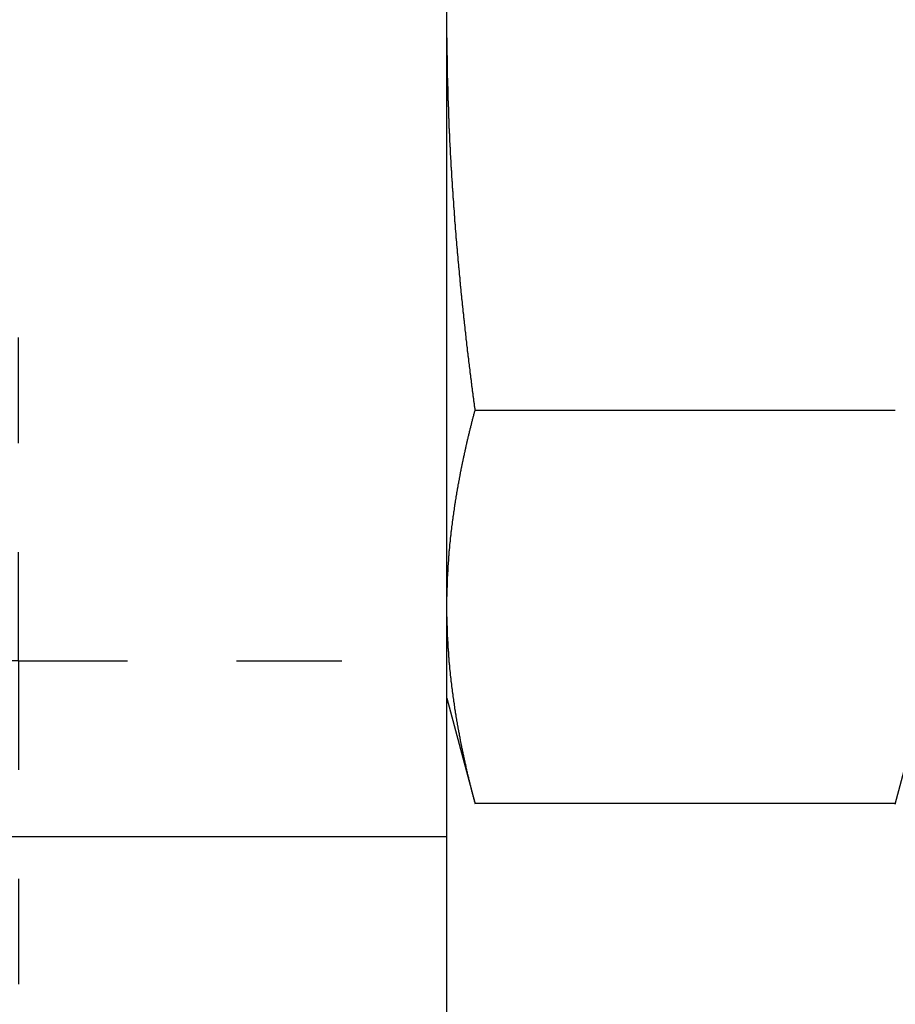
# Model space of a CAD drawing. Extents: x 9.3 to 31.1, y 5.1 to 19.6.
# Tile 76 of 132: x 18.462 to 18.864, y 15.929 to 16.381. Entities that reach past the tile are written whole.
import ezdxf

# ---------------------------------------------------------------- set-up
doc = ezdxf.new("R2010")
doc.units = 0
doc.layers.get('0').update_dxf_attribs({"linetype": 'CONTINUOUS'})

# ---------------------------------------------------------------- blocks, each defined once
blk = doc.blocks.new('SW_CENTERMARKSYMBOL_15')
at = {"color": 0, "linetype": 'CONTINUOUS'}
for p, q in [((0, 0.1), (0, 0.14843)), ((0, 0), (0, 0.05)), ((-0.1, 0), (-0.14843, 0)), ((0, 0), (-0.05, 0)), ((0, 0), (0, -0.05)), ((0, 0), (0.05, 0)), ((0.1, 0), (0.14843, 0)), ((0, -0.1), (0, -0.14843))]:
    blk.add_line(p, q, dxfattribs=at)

msp = doc.modelspace()

# ---------------------------------------------------------------- linework, layer by layer
at = {"color": 7, "linetype": 'CONTINUOUS'}
for p, q in [((18.65824, 16.00557), (18.65824, 16.75798)), ((18.67116, 16.20135), (18.86407, 16.20135)), ((18.65824, 16.06916), (18.67126, 16.02057)), ((18.86396, 16.02052), (18.87699, 16.06916)), ((18.67116, 16.02093), (18.86407, 16.02093)), ((18.31375, 16.00557), (18.65824, 16.00557)), ((18.65824, 15.555), (18.65824, 16.00557))]:
    msp.add_line(p, q, dxfattribs=at)
at = {"color": 7}
for points in [[(18.6582, 16.3734, 0), (18.6582, 16.373, 0), (18.6582, 16.3726, 0), (18.6583, 16.3722, 0), (18.6583, 16.3718, 0), (18.6583, 16.3714, 0), (18.6583, 16.371, 0), (18.6583, 16.3707, 0), (18.6583, 16.3703, 0), (18.6583, 16.3699, 0), (18.6583, 16.3695, 0), (18.6583, 16.3691, 0), (18.6583, 16.3687, 0), (18.6583, 16.3683, 0), (18.6583, 16.368, 0), (18.6583, 16.3676, 0), (18.6583, 16.3672, 0), (18.6583, 16.3668, 0), (18.6583, 16.3664, 0), (18.6583, 16.366, 0), (18.6583, 16.3656, 0), (18.6583, 16.3653, 0), (18.6583, 16.3649, 0), (18.6583, 16.3645, 0), (18.6584, 16.3641, 0), (18.6584, 16.3637, 0), (18.6584, 16.3633, 0), (18.6584, 16.3629, 0), (18.6584, 16.3625, 0), (18.6584, 16.3622, 0), (18.6584, 16.3618, 0), (18.6584, 16.3614, 0), (18.6584, 16.361, 0), (18.6584, 16.3606, 0), (18.6584, 16.3602, 0), (18.6584, 16.3598, 0), (18.6584, 16.3595, 0), (18.6584, 16.3591, 0), (18.6584, 16.3587, 0), (18.6585, 16.3583, 0), (18.6585, 16.3579, 0), (18.6585, 16.3575, 0), (18.6585, 16.3571, 0), (18.6585, 16.3568, 0), (18.6585, 16.3564, 0), (18.6585, 16.356, 0), (18.6585, 16.3556, 0), (18.6585, 16.3552, 0), (18.6585, 16.3548, 0), (18.6585, 16.3544, 0), (18.6585, 16.3541, 0), (18.6586, 16.3537, 0), (18.6586, 16.3533, 0), (18.6586, 16.3529, 0), (18.6586, 16.3525, 0), (18.6586, 16.3521, 0), (18.6586, 16.3517, 0), (18.6586, 16.3514, 0), (18.6586, 16.351, 0), (18.6586, 16.3506, 0), (18.6586, 16.3502, 0), (18.6587, 16.3498, 0), (18.6587, 16.3494, 0), (18.6587, 16.349, 0), (18.6587, 16.3487, 0), (18.6587, 16.3483, 0), (18.6587, 16.3479, 0), (18.6587, 16.3475, 0), (18.6587, 16.3471, 0), (18.6587, 16.3467, 0), (18.6588, 16.3463, 0), (18.6588, 16.346, 0), (18.6588, 16.3456, 0), (18.6588, 16.3452, 0), (18.6588, 16.3448, 0), (18.6588, 16.3444, 0), (18.6588, 16.344, 0), (18.6588, 16.3436, 0), (18.6589, 16.3432, 0), (18.6589, 16.3429, 0), (18.6589, 16.3425, 0), (18.6589, 16.3421, 0), (18.6589, 16.3417, 0), (18.6589, 16.3413, 0), (18.6589, 16.3409, 0), (18.659, 16.3405, 0), (18.659, 16.3402, 0), (18.659, 16.3398, 0), (18.659, 16.3394, 0), (18.659, 16.339, 0), (18.659, 16.3386, 0), (18.659, 16.3382, 0), (18.6591, 16.3378, 0), (18.6591, 16.3375, 0), (18.6591, 16.3371, 0), (18.6591, 16.3367, 0), (18.6591, 16.3363, 0), (18.6591, 16.3359, 0), (18.6591, 16.3355, 0), (18.6592, 16.3351, 0), (18.6592, 16.3348, 0), (18.6592, 16.3344, 0), (18.6592, 16.334, 0), (18.6592, 16.3336, 0), (18.6592, 16.3332, 0), (18.6593, 16.3328, 0), (18.6593, 16.3324, 0), (18.6593, 16.3321, 0), (18.6593, 16.3317, 0), (18.6593, 16.3313, 0), (18.6593, 16.3309, 0), (18.6594, 16.3305, 0), (18.6594, 16.3301, 0), (18.6594, 16.3297, 0), (18.6594, 16.3294, 0), (18.6594, 16.329, 0), (18.6594, 16.3286, 0), (18.6595, 16.3282, 0), (18.6595, 16.3278, 0), (18.6595, 16.3274, 0), (18.6595, 16.327, 0), (18.6595, 16.3267, 0), (18.6596, 16.3263, 0), (18.6596, 16.3259, 0), (18.6596, 16.3255, 0), (18.6596, 16.3251, 0), (18.6596, 16.3247, 0), (18.6596, 16.3243, 0), (18.6597, 16.324, 0), (18.6597, 16.3236, 0), (18.6597, 16.3232, 0), (18.6597, 16.3228, 0), (18.6597, 16.3224, 0), (18.6598, 16.322, 0), (18.6598, 16.3216, 0), (18.6598, 16.3213, 0), (18.6598, 16.3209, 0), (18.6598, 16.3205, 0), (18.6599, 16.3201, 0), (18.6599, 16.3197, 0), (18.6599, 16.3193, 0), (18.6599, 16.3189, 0), (18.6599, 16.3186, 0), (18.66, 16.3182, 0), (18.66, 16.3178, 0), (18.66, 16.3174, 0), (18.66, 16.317, 0), (18.66, 16.3166, 0), (18.6601, 16.3162, 0), (18.6601, 16.3159, 0), (18.6601, 16.3155, 0), (18.6601, 16.3151, 0), (18.6602, 16.3147, 0), (18.6602, 16.3143, 0), (18.6602, 16.3139, 0), (18.6602, 16.3135, 0), (18.6602, 16.3132, 0), (18.6603, 16.3128, 0), (18.6603, 16.3124, 0), (18.6603, 16.312, 0), (18.6603, 16.3116, 0), (18.6604, 16.3112, 0), (18.6604, 16.3108, 0), (18.6604, 16.3105, 0), (18.6604, 16.3101, 0), (18.6605, 16.3097, 0), (18.6605, 16.3093, 0), (18.6605, 16.3089, 0), (18.6605, 16.3085, 0), (18.6605, 16.3082, 0), (18.6606, 16.3078, 0), (18.6606, 16.3074, 0), (18.6606, 16.307, 0), (18.6606, 16.3066, 0), (18.6607, 16.3062, 0), (18.6607, 16.3058, 0), (18.6607, 16.3055, 0), (18.6607, 16.3051, 0), (18.6608, 16.3047, 0), (18.6608, 16.3043, 0), (18.6608, 16.3039, 0), (18.6608, 16.3035, 0), (18.6609, 16.3031, 0), (18.6609, 16.3028, 0), (18.6609, 16.3024, 0), (18.6609, 16.302, 0), (18.661, 16.3016, 0), (18.661, 16.3012, 0), (18.661, 16.3008, 0), (18.661, 16.3004, 0), (18.6611, 16.3001, 0), (18.6611, 16.2997, 0), (18.6611, 16.2993, 0), (18.6611, 16.2989, 0), (18.6612, 16.2985, 0), (18.6612, 16.2981, 0), (18.6612, 16.2977, 0), (18.6613, 16.2974, 0), (18.6613, 16.297, 0), (18.6613, 16.2966, 0), (18.6613, 16.2962, 0), (18.6614, 16.2958, 0), (18.6614, 16.2954, 0), (18.6614, 16.2951, 0), (18.6614, 16.2947, 0), (18.6615, 16.2943, 0), (18.6615, 16.2939, 0), (18.6615, 16.2935, 0), (18.6616, 16.2931, 0), (18.6616, 16.2927, 0), (18.6616, 16.2924, 0), (18.6616, 16.292, 0), (18.6617, 16.2916, 0), (18.6617, 16.2912, 0), (18.6617, 16.2908, 0), (18.6618, 16.2904, 0), (18.6618, 16.29, 0), (18.6618, 16.2897, 0), (18.6618, 16.2893, 0), (18.6619, 16.2889, 0), (18.6619, 16.2885, 0), (18.6619, 16.2881, 0), (18.662, 16.2877, 0), (18.662, 16.2873, 0), (18.662, 16.287, 0), (18.6621, 16.2866, 0), (18.6621, 16.2862, 0), (18.6621, 16.2858, 0), (18.6621, 16.2854, 0), (18.6622, 16.285, 0), (18.6622, 16.2847, 0), (18.6622, 16.2843, 0), (18.6623, 16.2839, 0), (18.6623, 16.2835, 0), (18.6623, 16.2831, 0), (18.6624, 16.2827, 0), (18.6624, 16.2823, 0), (18.6624, 16.282, 0), (18.6625, 16.2816, 0), (18.6625, 16.2812, 0), (18.6625, 16.2808, 0), (18.6625, 16.2804, 0), (18.6626, 16.28, 0), (18.6626, 16.2797, 0), (18.6626, 16.2793, 0), (18.6627, 16.2789, 0), (18.6627, 16.2785, 0), (18.6627, 16.2781, 0), (18.6628, 16.2777, 0), (18.6628, 16.2773, 0), (18.6628, 16.277, 0), (18.6629, 16.2766, 0), (18.6629, 16.2762, 0), (18.6629, 16.2758, 0), (18.663, 16.2754, 0), (18.663, 16.275, 0), (18.663, 16.2746, 0), (18.6631, 16.2743, 0), (18.6631, 16.2739, 0), (18.6631, 16.2735, 0), (18.6632, 16.2731, 0), (18.6632, 16.2727, 0), (18.6632, 16.2723, 0), (18.6633, 16.272, 0), (18.6633, 16.2716, 0), (18.6633, 16.2712, 0), (18.6634, 16.2708, 0), (18.6634, 16.2704, 0), (18.6634, 16.27, 0), (18.6635, 16.2696, 0), (18.6635, 16.2693, 0), (18.6635, 16.2689, 0), (18.6636, 16.2685, 0), (18.6636, 16.2681, 0), (18.6637, 16.2677, 0), (18.6637, 16.2673, 0), (18.6637, 16.267, 0), (18.6638, 16.2666, 0), (18.6638, 16.2662, 0), (18.6638, 16.2658, 0), (18.6639, 16.2654, 0), (18.6639, 16.265, 0), (18.6639, 16.2647, 0), (18.664, 16.2643, 0), (18.664, 16.2639, 0), (18.664, 16.2635, 0), (18.6641, 16.2631, 0), (18.6641, 16.2627, 0), (18.6642, 16.2623, 0), (18.6642, 16.262, 0), (18.6642, 16.2616, 0), (18.6643, 16.2612, 0), (18.6643, 16.2608, 0), (18.6643, 16.2604, 0), (18.6644, 16.26, 0), (18.6644, 16.2597, 0), (18.6644, 16.2593, 0), (18.6645, 16.2589, 0), (18.6645, 16.2585, 0), (18.6646, 16.2581, 0), (18.6646, 16.2577, 0), (18.6646, 16.2573, 0), (18.6647, 16.257, 0), (18.6647, 16.2566, 0), (18.6648, 16.2562, 0), (18.6648, 16.2558, 0), (18.6648, 16.2554, 0), (18.6649, 16.255, 0), (18.6649, 16.2547, 0), (18.6649, 16.2543, 0), (18.665, 16.2539, 0), (18.665, 16.2535, 0), (18.6651, 16.2531, 0), (18.6651, 16.2527, 0), (18.6651, 16.2524, 0), (18.6652, 16.252, 0), (18.6652, 16.2516, 0), (18.6653, 16.2512, 0), (18.6653, 16.2508, 0), (18.6653, 16.2504, 0), (18.6654, 16.25, 0), (18.6654, 16.2497, 0), (18.6655, 16.2493, 0), (18.6655, 16.2489, 0), (18.6655, 16.2485, 0), (18.6656, 16.2481, 0), (18.6656, 16.2477, 0), (18.6657, 16.2474, 0), (18.6657, 16.247, 0), (18.6657, 16.2466, 0), (18.6658, 16.2462, 0), (18.6658, 16.2458, 0), (18.6659, 16.2454, 0), (18.6659, 16.2451, 0), (18.6659, 16.2447, 0), (18.666, 16.2443, 0), (18.666, 16.2439, 0), (18.6661, 16.2435, 0), (18.6661, 16.2431, 0), (18.6661, 16.2428, 0), (18.6662, 16.2424, 0), (18.6662, 16.242, 0), (18.6663, 16.2416, 0), (18.6663, 16.2412, 0), (18.6664, 16.2408, 0), (18.6664, 16.2404, 0), (18.6664, 16.2401, 0), (18.6665, 16.2397, 0), (18.6665, 16.2393, 0), (18.6666, 16.2389, 0), (18.6666, 16.2385, 0), (18.6666, 16.2381, 0), (18.6667, 16.2378, 0), (18.6667, 16.2374, 0), (18.6668, 16.237, 0), (18.6668, 16.2366, 0), (18.6669, 16.2362, 0), (18.6669, 16.2358, 0), (18.667, 16.2355, 0), (18.667, 16.2351, 0), (18.667, 16.2347, 0), (18.6671, 16.2343, 0), (18.6671, 16.2339, 0), (18.6672, 16.2335, 0), (18.6672, 16.2332, 0), (18.6673, 16.2328, 0), (18.6673, 16.2324, 0), (18.6673, 16.232, 0), (18.6674, 16.2316, 0), (18.6674, 16.2312, 0), (18.6675, 16.2309, 0), (18.6675, 16.2305, 0), (18.6676, 16.2301, 0), (18.6676, 16.2297, 0), (18.6677, 16.2293, 0), (18.6677, 16.2289, 0), (18.6677, 16.2286, 0), (18.6678, 16.2282, 0), (18.6678, 16.2278, 0), (18.6679, 16.2274, 0), (18.6679, 16.227, 0), (18.668, 16.2266, 0), (18.668, 16.2263, 0), (18.6681, 16.2259, 0), (18.6681, 16.2255, 0), (18.6682, 16.2251, 0), (18.6682, 16.2247, 0), (18.6682, 16.2243, 0), (18.6683, 16.224, 0), (18.6683, 16.2236, 0), (18.6684, 16.2232, 0), (18.6684, 16.2228, 0), (18.6685, 16.2224, 0), (18.6685, 16.222, 0), (18.6686, 16.2217, 0), (18.6686, 16.2213, 0), (18.6687, 16.2209, 0), (18.6687, 16.2205, 0), (18.6688, 16.2201, 0), (18.6688, 16.2197, 0), (18.6688, 16.2194, 0), (18.6689, 16.219, 0), (18.6689, 16.2186, 0), (18.669, 16.2182, 0), (18.669, 16.2178, 0), (18.6691, 16.2174, 0), (18.6691, 16.2171, 0), (18.6692, 16.2167, 0), (18.6692, 16.2163, 0), (18.6693, 16.2159, 0), (18.6693, 16.2155, 0), (18.6694, 16.2151, 0), (18.6694, 16.2148, 0), (18.6695, 16.2144, 0), (18.6695, 16.214, 0), (18.6696, 16.2136, 0), (18.6696, 16.2132, 0), (18.6697, 16.2128, 0), (18.6697, 16.2125, 0), (18.6698, 16.2121, 0), (18.6698, 16.2117, 0), (18.6699, 16.2113, 0), (18.6699, 16.2109, 0), (18.67, 16.2105, 0), (18.67, 16.2102, 0), (18.6701, 16.2098, 0), (18.6701, 16.2094, 0), (18.6702, 16.209, 0), (18.6702, 16.2086, 0), (18.6703, 16.2082, 0), (18.6703, 16.2079, 0), (18.6704, 16.2075, 0), (18.6704, 16.2071, 0), (18.6705, 16.2067, 0), (18.6705, 16.2063, 0), (18.6706, 16.2059, 0), (18.6706, 16.2056, 0), (18.6707, 16.2052, 0), (18.6707, 16.2048, 0), (18.6708, 16.2044, 0), (18.6708, 16.204, 0), (18.6709, 16.2036, 0), (18.6709, 16.2033, 0), (18.671, 16.2029, 0), (18.671, 16.2025, 0), (18.6711, 16.2021, 0), (18.6711, 16.2017, 0), (18.6712, 16.2014, 0)], [(18.6712, 16.2014, 0), (18.6711, 16.2011, 0), (18.6711, 16.2009, 0), (18.671, 16.2007, 0), (18.6709, 16.2005, 0), (18.6709, 16.2003, 0), (18.6708, 16.2001, 0), (18.6708, 16.1999, 0), (18.6707, 16.1997, 0), (18.6707, 16.1995, 0), (18.6706, 16.1993, 0), (18.6706, 16.1991, 0), (18.6705, 16.1989, 0), (18.6705, 16.1987, 0), (18.6704, 16.1985, 0), (18.6704, 16.1983, 0), (18.6703, 16.1981, 0), (18.6702, 16.1978, 0), (18.6702, 16.1976, 0), (18.6701, 16.1974, 0), (18.6701, 16.1972, 0), (18.67, 16.197, 0), (18.67, 16.1968, 0), (18.6699, 16.1966, 0), (18.6699, 16.1964, 0), (18.6698, 16.1962, 0), (18.6698, 16.196, 0), (18.6697, 16.1958, 0), (18.6697, 16.1956, 0), (18.6696, 16.1954, 0), (18.6696, 16.1952, 0), (18.6695, 16.195, 0), (18.6695, 16.1948, 0), (18.6694, 16.1945, 0), (18.6693, 16.1943, 0), (18.6693, 16.1941, 0), (18.6692, 16.1939, 0), (18.6692, 16.1937, 0), (18.6691, 16.1935, 0), (18.6691, 16.1933, 0), (18.669, 16.1931, 0), (18.669, 16.1929, 0), (18.6689, 16.1927, 0), (18.6689, 16.1925, 0), (18.6688, 16.1923, 0), (18.6688, 16.1921, 0), (18.6687, 16.1919, 0), (18.6687, 16.1917, 0), (18.6686, 16.1915, 0), (18.6686, 16.1912, 0), (18.6685, 16.191, 0), (18.6685, 16.1908, 0), (18.6684, 16.1906, 0), (18.6684, 16.1904, 0), (18.6683, 16.1902, 0), (18.6683, 16.19, 0), (18.6682, 16.1898, 0), (18.6682, 16.1896, 0), (18.6681, 16.1894, 0), (18.6681, 16.1892, 0), (18.668, 16.189, 0), (18.668, 16.1888, 0), (18.6679, 16.1886, 0), (18.6679, 16.1884, 0), (18.6678, 16.1881, 0), (18.6678, 16.1879, 0), (18.6677, 16.1877, 0), (18.6677, 16.1875, 0), (18.6676, 16.1873, 0), (18.6676, 16.1871, 0), (18.6675, 16.1869, 0), (18.6675, 16.1867, 0), (18.6675, 16.1865, 0), (18.6674, 16.1863, 0), (18.6674, 16.1861, 0), (18.6673, 16.1859, 0), (18.6673, 16.1857, 0), (18.6672, 16.1855, 0), (18.6672, 16.1853, 0), (18.6671, 16.185, 0), (18.6671, 16.1848, 0), (18.667, 16.1846, 0), (18.667, 16.1844, 0), (18.6669, 16.1842, 0), (18.6669, 16.184, 0), (18.6668, 16.1838, 0), (18.6668, 16.1836, 0), (18.6667, 16.1834, 0), (18.6667, 16.1832, 0), (18.6667, 16.183, 0), (18.6666, 16.1828, 0), (18.6666, 16.1826, 0), (18.6665, 16.1824, 0), (18.6665, 16.1822, 0), (18.6664, 16.1819, 0), (18.6664, 16.1817, 0), (18.6663, 16.1815, 0), (18.6663, 16.1813, 0), (18.6662, 16.1811, 0), (18.6662, 16.1809, 0), (18.6662, 16.1807, 0), (18.6661, 16.1805, 0), (18.6661, 16.1803, 0), (18.666, 16.1801, 0), (18.666, 16.1799, 0), (18.6659, 16.1797, 0), (18.6659, 16.1795, 0), (18.6658, 16.1793, 0), (18.6658, 16.1791, 0), (18.6658, 16.1788, 0), (18.6657, 16.1786, 0), (18.6657, 16.1784, 0), (18.6656, 16.1782, 0), (18.6656, 16.178, 0), (18.6655, 16.1778, 0), (18.6655, 16.1776, 0), (18.6655, 16.1774, 0), (18.6654, 16.1772, 0), (18.6654, 16.177, 0), (18.6653, 16.1768, 0), (18.6653, 16.1766, 0), (18.6652, 16.1764, 0), (18.6652, 16.1762, 0), (18.6652, 16.176, 0), (18.6651, 16.1757, 0), (18.6651, 16.1755, 0), (18.665, 16.1753, 0), (18.665, 16.1751, 0), (18.6649, 16.1749, 0), (18.6649, 16.1747, 0), (18.6649, 16.1745, 0), (18.6648, 16.1743, 0), (18.6648, 16.1741, 0), (18.6647, 16.1739, 0), (18.6647, 16.1737, 0), (18.6647, 16.1735, 0), (18.6646, 16.1733, 0), (18.6646, 16.1731, 0), (18.6645, 16.1728, 0), (18.6645, 16.1726, 0), (18.6645, 16.1724, 0), (18.6644, 16.1722, 0), (18.6644, 16.172, 0), (18.6643, 16.1718, 0), (18.6643, 16.1716, 0), (18.6643, 16.1714, 0), (18.6642, 16.1712, 0), (18.6642, 16.171, 0), (18.6641, 16.1708, 0), (18.6641, 16.1706, 0), (18.6641, 16.1704, 0), (18.664, 16.1702, 0), (18.664, 16.1699, 0), (18.6639, 16.1697, 0), (18.6639, 16.1695, 0), (18.6639, 16.1693, 0), (18.6638, 16.1691, 0), (18.6638, 16.1689, 0), (18.6638, 16.1687, 0), (18.6637, 16.1685, 0), (18.6637, 16.1683, 0), (18.6636, 16.1681, 0), (18.6636, 16.1679, 0), (18.6636, 16.1677, 0), (18.6635, 16.1675, 0), (18.6635, 16.1673, 0), (18.6634, 16.1671, 0), (18.6634, 16.1668, 0), (18.6634, 16.1666, 0), (18.6633, 16.1664, 0), (18.6633, 16.1662, 0), (18.6633, 16.166, 0), (18.6632, 16.1658, 0), (18.6632, 16.1656, 0), (18.6632, 16.1654, 0), (18.6631, 16.1652, 0), (18.6631, 16.165, 0), (18.663, 16.1648, 0), (18.663, 16.1646, 0), (18.663, 16.1644, 0), (18.6629, 16.1641, 0), (18.6629, 16.1639, 0), (18.6629, 16.1637, 0), (18.6628, 16.1635, 0), (18.6628, 16.1633, 0), (18.6628, 16.1631, 0), (18.6627, 16.1629, 0), (18.6627, 16.1627, 0), (18.6627, 16.1625, 0), (18.6626, 16.1623, 0), (18.6626, 16.1621, 0), (18.6626, 16.1619, 0), (18.6625, 16.1617, 0), (18.6625, 16.1615, 0), (18.6625, 16.1612, 0), (18.6624, 16.161, 0), (18.6624, 16.1608, 0), (18.6624, 16.1606, 0), (18.6623, 16.1604, 0), (18.6623, 16.1602, 0), (18.6623, 16.16, 0), (18.6622, 16.1598, 0), (18.6622, 16.1596, 0), (18.6622, 16.1594, 0), (18.6621, 16.1592, 0), (18.6621, 16.159, 0), (18.6621, 16.1588, 0), (18.662, 16.1586, 0), (18.662, 16.1583, 0), (18.662, 16.1581, 0), (18.6619, 16.1579, 0), (18.6619, 16.1577, 0), (18.6619, 16.1575, 0), (18.6618, 16.1573, 0), (18.6618, 16.1571, 0), (18.6618, 16.1569, 0), (18.6617, 16.1567, 0), (18.6617, 16.1565, 0), (18.6617, 16.1563, 0), (18.6616, 16.1561, 0), (18.6616, 16.1559, 0), (18.6616, 16.1557, 0), (18.6616, 16.1554, 0), (18.6615, 16.1552, 0), (18.6615, 16.155, 0), (18.6615, 16.1548, 0), (18.6614, 16.1546, 0), (18.6614, 16.1544, 0), (18.6614, 16.1542, 0), (18.6613, 16.154, 0), (18.6613, 16.1538, 0), (18.6613, 16.1536, 0), (18.6613, 16.1534, 0), (18.6612, 16.1532, 0), (18.6612, 16.153, 0), (18.6612, 16.1527, 0), (18.6611, 16.1525, 0), (18.6611, 16.1523, 0), (18.6611, 16.1521, 0), (18.6611, 16.1519, 0), (18.661, 16.1517, 0), (18.661, 16.1515, 0), (18.661, 16.1513, 0), (18.6609, 16.1511, 0), (18.6609, 16.1509, 0), (18.6609, 16.1507, 0), (18.6609, 16.1505, 0), (18.6608, 16.1503, 0), (18.6608, 16.15, 0), (18.6608, 16.1498, 0), (18.6608, 16.1496, 0), (18.6607, 16.1494, 0), (18.6607, 16.1492, 0), (18.6607, 16.149, 0), (18.6607, 16.1488, 0), (18.6606, 16.1486, 0), (18.6606, 16.1484, 0), (18.6606, 16.1482, 0), (18.6605, 16.148, 0), (18.6605, 16.1478, 0), (18.6605, 16.1476, 0), (18.6605, 16.1474, 0), (18.6604, 16.1471, 0), (18.6604, 16.1469, 0), (18.6604, 16.1467, 0), (18.6604, 16.1465, 0), (18.6603, 16.1463, 0), (18.6603, 16.1461, 0), (18.6603, 16.1459, 0), (18.6603, 16.1457, 0), (18.6602, 16.1455, 0), (18.6602, 16.1453, 0), (18.6602, 16.1451, 0), (18.6602, 16.1449, 0), (18.6602, 16.1447, 0), (18.6601, 16.1444, 0), (18.6601, 16.1442, 0), (18.6601, 16.144, 0), (18.6601, 16.1438, 0), (18.66, 16.1436, 0), (18.66, 16.1434, 0), (18.66, 16.1432, 0), (18.66, 16.143, 0), (18.6599, 16.1428, 0), (18.6599, 16.1426, 0), (18.6599, 16.1424, 0), (18.6599, 16.1422, 0), (18.6599, 16.142, 0), (18.6598, 16.1417, 0), (18.6598, 16.1415, 0), (18.6598, 16.1413, 0), (18.6598, 16.1411, 0), (18.6598, 16.1409, 0), (18.6597, 16.1407, 0), (18.6597, 16.1405, 0), (18.6597, 16.1403, 0), (18.6597, 16.1401, 0), (18.6596, 16.1399, 0), (18.6596, 16.1397, 0), (18.6596, 16.1395, 0), (18.6596, 16.1393, 0), (18.6596, 16.139, 0), (18.6595, 16.1388, 0), (18.6595, 16.1386, 0), (18.6595, 16.1384, 0), (18.6595, 16.1382, 0), (18.6595, 16.138, 0), (18.6595, 16.1378, 0), (18.6594, 16.1376, 0), (18.6594, 16.1374, 0), (18.6594, 16.1372, 0), (18.6594, 16.137, 0), (18.6594, 16.1368, 0), (18.6593, 16.1366, 0), (18.6593, 16.1363, 0), (18.6593, 16.1361, 0), (18.6593, 16.1359, 0), (18.6593, 16.1357, 0), (18.6592, 16.1355, 0), (18.6592, 16.1353, 0), (18.6592, 16.1351, 0), (18.6592, 16.1349, 0), (18.6592, 16.1347, 0), (18.6592, 16.1345, 0), (18.6591, 16.1343, 0), (18.6591, 16.1341, 0), (18.6591, 16.1339, 0), (18.6591, 16.1336, 0), (18.6591, 16.1334, 0), (18.6591, 16.1332, 0), (18.659, 16.133, 0), (18.659, 16.1328, 0), (18.659, 16.1326, 0), (18.659, 16.1324, 0), (18.659, 16.1322, 0), (18.659, 16.132, 0), (18.659, 16.1318, 0), (18.6589, 16.1316, 0), (18.6589, 16.1314, 0), (18.6589, 16.1311, 0), (18.6589, 16.1309, 0), (18.6589, 16.1307, 0), (18.6589, 16.1305, 0), (18.6589, 16.1303, 0), (18.6588, 16.1301, 0), (18.6588, 16.1299, 0), (18.6588, 16.1297, 0), (18.6588, 16.1295, 0), (18.6588, 16.1293, 0), (18.6588, 16.1291, 0), (18.6588, 16.1289, 0), (18.6587, 16.1287, 0), (18.6587, 16.1284, 0), (18.6587, 16.1282, 0), (18.6587, 16.128, 0), (18.6587, 16.1278, 0), (18.6587, 16.1276, 0), (18.6587, 16.1274, 0), (18.6587, 16.1272, 0), (18.6586, 16.127, 0), (18.6586, 16.1268, 0), (18.6586, 16.1266, 0), (18.6586, 16.1264, 0), (18.6586, 16.1262, 0), (18.6586, 16.126, 0), (18.6586, 16.1257, 0), (18.6586, 16.1255, 0), (18.6586, 16.1253, 0), (18.6586, 16.1251, 0), (18.6585, 16.1249, 0), (18.6585, 16.1247, 0), (18.6585, 16.1245, 0), (18.6585, 16.1243, 0), (18.6585, 16.1241, 0), (18.6585, 16.1239, 0), (18.6585, 16.1237, 0), (18.6585, 16.1235, 0), (18.6585, 16.1232, 0), (18.6585, 16.123, 0), (18.6585, 16.1228, 0), (18.6584, 16.1226, 0), (18.6584, 16.1224, 0), (18.6584, 16.1222, 0), (18.6584, 16.122, 0), (18.6584, 16.1218, 0), (18.6584, 16.1216, 0), (18.6584, 16.1214, 0), (18.6584, 16.1212, 0), (18.6584, 16.121, 0), (18.6584, 16.1208, 0), (18.6584, 16.1205, 0), (18.6584, 16.1203, 0), (18.6584, 16.1201, 0), (18.6584, 16.1199, 0), (18.6583, 16.1197, 0), (18.6583, 16.1195, 0), (18.6583, 16.1193, 0), (18.6583, 16.1191, 0), (18.6583, 16.1189, 0), (18.6583, 16.1187, 0), (18.6583, 16.1185, 0), (18.6583, 16.1183, 0), (18.6583, 16.1181, 0), (18.6583, 16.1178, 0), (18.6583, 16.1176, 0), (18.6583, 16.1174, 0), (18.6583, 16.1172, 0), (18.6583, 16.117, 0), (18.6583, 16.1168, 0), (18.6583, 16.1166, 0), (18.6583, 16.1164, 0), (18.6583, 16.1162, 0), (18.6583, 16.116, 0), (18.6583, 16.1158, 0), (18.6582, 16.1156, 0), (18.6582, 16.1153, 0)], [(18.6582, 16.1069, 0), (18.6582, 16.1067, 0), (18.6582, 16.1065, 0), (18.6583, 16.1064, 0), (18.6583, 16.1062, 0), (18.6583, 16.106, 0), (18.6583, 16.1058, 0), (18.6583, 16.1056, 0), (18.6583, 16.1054, 0), (18.6583, 16.1052, 0), (18.6583, 16.105, 0), (18.6583, 16.1048, 0), (18.6583, 16.1046, 0), (18.6583, 16.1044, 0), (18.6583, 16.1042, 0), (18.6583, 16.104, 0), (18.6583, 16.1038, 0), (18.6583, 16.1037, 0), (18.6583, 16.1035, 0), (18.6583, 16.1033, 0), (18.6583, 16.1031, 0), (18.6583, 16.1029, 0), (18.6583, 16.1027, 0), (18.6583, 16.1025, 0), (18.6584, 16.1023, 0), (18.6584, 16.1021, 0), (18.6584, 16.1019, 0), (18.6584, 16.1017, 0), (18.6584, 16.1015, 0), (18.6584, 16.1013, 0), (18.6584, 16.1011, 0), (18.6584, 16.1009, 0), (18.6584, 16.1008, 0), (18.6584, 16.1006, 0), (18.6584, 16.1004, 0), (18.6584, 16.1002, 0), (18.6584, 16.1, 0), (18.6584, 16.0998, 0), (18.6584, 16.0996, 0), (18.6585, 16.0994, 0), (18.6585, 16.0992, 0), (18.6585, 16.099, 0), (18.6585, 16.0988, 0), (18.6585, 16.0986, 0), (18.6585, 16.0984, 0), (18.6585, 16.0982, 0), (18.6585, 16.0981, 0), (18.6585, 16.0979, 0), (18.6585, 16.0977, 0), (18.6585, 16.0975, 0), (18.6585, 16.0973, 0), (18.6586, 16.0971, 0), (18.6586, 16.0969, 0), (18.6586, 16.0967, 0), (18.6586, 16.0965, 0), (18.6586, 16.0963, 0), (18.6586, 16.0961, 0), (18.6586, 16.0959, 0), (18.6586, 16.0957, 0), (18.6586, 16.0955, 0), (18.6586, 16.0954, 0), (18.6587, 16.0952, 0), (18.6587, 16.095, 0), (18.6587, 16.0948, 0), (18.6587, 16.0946, 0), (18.6587, 16.0944, 0), (18.6587, 16.0942, 0), (18.6587, 16.094, 0), (18.6587, 16.0938, 0), (18.6587, 16.0936, 0), (18.6588, 16.0934, 0), (18.6588, 16.0932, 0), (18.6588, 16.093, 0), (18.6588, 16.0928, 0), (18.6588, 16.0927, 0), (18.6588, 16.0925, 0), (18.6588, 16.0923, 0), (18.6588, 16.0921, 0), (18.6589, 16.0919, 0), (18.6589, 16.0917, 0), (18.6589, 16.0915, 0), (18.6589, 16.0913, 0), (18.6589, 16.0911, 0), (18.6589, 16.0909, 0), (18.6589, 16.0907, 0), (18.659, 16.0905, 0), (18.659, 16.0903, 0), (18.659, 16.0901, 0), (18.659, 16.0899, 0), (18.659, 16.0898, 0), (18.659, 16.0896, 0), (18.659, 16.0894, 0), (18.6591, 16.0892, 0), (18.6591, 16.089, 0), (18.6591, 16.0888, 0), (18.6591, 16.0886, 0), (18.6591, 16.0884, 0), (18.6591, 16.0882, 0), (18.6591, 16.088, 0), (18.6592, 16.0878, 0), (18.6592, 16.0876, 0), (18.6592, 16.0874, 0), (18.6592, 16.0872, 0), (18.6592, 16.0871, 0), (18.6592, 16.0869, 0), (18.6593, 16.0867, 0), (18.6593, 16.0865, 0), (18.6593, 16.0863, 0), (18.6593, 16.0861, 0), (18.6593, 16.0859, 0), (18.6593, 16.0857, 0), (18.6594, 16.0855, 0), (18.6594, 16.0853, 0), (18.6594, 16.0851, 0), (18.6594, 16.0849, 0), (18.6594, 16.0847, 0), (18.6594, 16.0845, 0), (18.6595, 16.0844, 0), (18.6595, 16.0842, 0), (18.6595, 16.084, 0), (18.6595, 16.0838, 0), (18.6595, 16.0836, 0), (18.6596, 16.0834, 0), (18.6596, 16.0832, 0), (18.6596, 16.083, 0), (18.6596, 16.0828, 0), (18.6596, 16.0826, 0), (18.6596, 16.0824, 0), (18.6597, 16.0822, 0), (18.6597, 16.082, 0), (18.6597, 16.0818, 0), (18.6597, 16.0817, 0), (18.6597, 16.0815, 0), (18.6598, 16.0813, 0), (18.6598, 16.0811, 0), (18.6598, 16.0809, 0), (18.6598, 16.0807, 0), (18.6598, 16.0805, 0), (18.6599, 16.0803, 0), (18.6599, 16.0801, 0), (18.6599, 16.0799, 0), (18.6599, 16.0797, 0), (18.6599, 16.0795, 0), (18.66, 16.0793, 0), (18.66, 16.0791, 0), (18.66, 16.079, 0), (18.66, 16.0788, 0), (18.66, 16.0786, 0), (18.6601, 16.0784, 0), (18.6601, 16.0782, 0), (18.6601, 16.078, 0), (18.6601, 16.0778, 0), (18.6602, 16.0776, 0), (18.6602, 16.0774, 0), (18.6602, 16.0772, 0), (18.6602, 16.077, 0), (18.6602, 16.0768, 0), (18.6603, 16.0766, 0), (18.6603, 16.0764, 0), (18.6603, 16.0763, 0), (18.6603, 16.0761, 0), (18.6604, 16.0759, 0), (18.6604, 16.0757, 0), (18.6604, 16.0755, 0), (18.6604, 16.0753, 0), (18.6605, 16.0751, 0), (18.6605, 16.0749, 0), (18.6605, 16.0747, 0), (18.6605, 16.0745, 0), (18.6605, 16.0743, 0), (18.6606, 16.0741, 0), (18.6606, 16.0739, 0), (18.6606, 16.0738, 0), (18.6606, 16.0736, 0), (18.6607, 16.0734, 0), (18.6607, 16.0732, 0), (18.6607, 16.073, 0), (18.6607, 16.0728, 0), (18.6608, 16.0726, 0), (18.6608, 16.0724, 0), (18.6608, 16.0722, 0), (18.6608, 16.072, 0), (18.6609, 16.0718, 0), (18.6609, 16.0716, 0), (18.6609, 16.0714, 0), (18.6609, 16.0712, 0), (18.661, 16.0711, 0), (18.661, 16.0709, 0), (18.661, 16.0707, 0), (18.661, 16.0705, 0), (18.6611, 16.0703, 0), (18.6611, 16.0701, 0), (18.6611, 16.0699, 0), (18.6611, 16.0697, 0), (18.6612, 16.0695, 0), (18.6612, 16.0693, 0), (18.6612, 16.0691, 0), (18.6613, 16.0689, 0), (18.6613, 16.0687, 0), (18.6613, 16.0686, 0), (18.6613, 16.0684, 0), (18.6614, 16.0682, 0), (18.6614, 16.068, 0), (18.6614, 16.0678, 0), (18.6614, 16.0676, 0), (18.6615, 16.0674, 0), (18.6615, 16.0672, 0), (18.6615, 16.067, 0), (18.6616, 16.0668, 0), (18.6616, 16.0666, 0), (18.6616, 16.0664, 0), (18.6616, 16.0662, 0), (18.6617, 16.066, 0), (18.6617, 16.0659, 0), (18.6617, 16.0657, 0), (18.6618, 16.0655, 0), (18.6618, 16.0653, 0), (18.6618, 16.0651, 0), (18.6618, 16.0649, 0), (18.6619, 16.0647, 0), (18.6619, 16.0645, 0), (18.6619, 16.0643, 0), (18.662, 16.0641, 0), (18.662, 16.0639, 0), (18.662, 16.0637, 0), (18.6621, 16.0635, 0), (18.6621, 16.0634, 0), (18.6621, 16.0632, 0), (18.6621, 16.063, 0), (18.6622, 16.0628, 0), (18.6622, 16.0626, 0), (18.6622, 16.0624, 0), (18.6623, 16.0622, 0), (18.6623, 16.062, 0), (18.6623, 16.0618, 0), (18.6624, 16.0616, 0), (18.6624, 16.0614, 0), (18.6624, 16.0612, 0), (18.6625, 16.061, 0), (18.6625, 16.0608, 0), (18.6625, 16.0607, 0), (18.6625, 16.0605, 0), (18.6626, 16.0603, 0), (18.6626, 16.0601, 0), (18.6626, 16.0599, 0), (18.6627, 16.0597, 0), (18.6627, 16.0595, 0), (18.6627, 16.0593, 0), (18.6628, 16.0591, 0), (18.6628, 16.0589, 0), (18.6628, 16.0587, 0), (18.6629, 16.0585, 0), (18.6629, 16.0583, 0), (18.6629, 16.0582, 0), (18.663, 16.058, 0), (18.663, 16.0578, 0), (18.663, 16.0576, 0), (18.6631, 16.0574, 0), (18.6631, 16.0572, 0), (18.6631, 16.057, 0), (18.6632, 16.0568, 0), (18.6632, 16.0566, 0), (18.6632, 16.0564, 0), (18.6633, 16.0562, 0), (18.6633, 16.056, 0), (18.6633, 16.0558, 0), (18.6634, 16.0557, 0), (18.6634, 16.0555, 0), (18.6634, 16.0553, 0), (18.6635, 16.0551, 0), (18.6635, 16.0549, 0), (18.6635, 16.0547, 0), (18.6636, 16.0545, 0), (18.6636, 16.0543, 0), (18.6637, 16.0541, 0), (18.6637, 16.0539, 0), (18.6637, 16.0537, 0), (18.6638, 16.0535, 0), (18.6638, 16.0533, 0), (18.6638, 16.0532, 0), (18.6639, 16.053, 0), (18.6639, 16.0528, 0), (18.6639, 16.0526, 0), (18.664, 16.0524, 0), (18.664, 16.0522, 0), (18.664, 16.052, 0), (18.6641, 16.0518, 0), (18.6641, 16.0516, 0), (18.6642, 16.0514, 0), (18.6642, 16.0512, 0), (18.6642, 16.051, 0), (18.6643, 16.0508, 0), (18.6643, 16.0507, 0), (18.6643, 16.0505, 0), (18.6644, 16.0503, 0), (18.6644, 16.0501, 0), (18.6644, 16.0499, 0), (18.6645, 16.0497, 0), (18.6645, 16.0495, 0), (18.6646, 16.0493, 0), (18.6646, 16.0491, 0), (18.6646, 16.0489, 0), (18.6647, 16.0487, 0), (18.6647, 16.0485, 0), (18.6648, 16.0484, 0), (18.6648, 16.0482, 0), (18.6648, 16.048, 0), (18.6649, 16.0478, 0), (18.6649, 16.0476, 0), (18.6649, 16.0474, 0), (18.665, 16.0472, 0), (18.665, 16.047, 0), (18.6651, 16.0468, 0), (18.6651, 16.0466, 0), (18.6651, 16.0464, 0), (18.6652, 16.0462, 0), (18.6652, 16.046, 0), (18.6653, 16.0459, 0), (18.6653, 16.0457, 0), (18.6653, 16.0455, 0), (18.6654, 16.0453, 0), (18.6654, 16.0451, 0), (18.6655, 16.0449, 0), (18.6655, 16.0447, 0), (18.6655, 16.0445, 0), (18.6656, 16.0443, 0), (18.6656, 16.0441, 0), (18.6657, 16.0439, 0), (18.6657, 16.0437, 0), (18.6657, 16.0435, 0), (18.6658, 16.0434, 0), (18.6658, 16.0432, 0), (18.6659, 16.043, 0), (18.6659, 16.0428, 0), (18.6659, 16.0426, 0), (18.666, 16.0424, 0), (18.666, 16.0422, 0), (18.6661, 16.042, 0), (18.6661, 16.0418, 0), (18.6661, 16.0416, 0), (18.6662, 16.0414, 0), (18.6662, 16.0412, 0), (18.6663, 16.0411, 0), (18.6663, 16.0409, 0), (18.6664, 16.0407, 0), (18.6664, 16.0405, 0), (18.6664, 16.0403, 0), (18.6665, 16.0401, 0), (18.6665, 16.0399, 0), (18.6666, 16.0397, 0), (18.6666, 16.0395, 0), (18.6666, 16.0393, 0), (18.6667, 16.0391, 0), (18.6667, 16.0389, 0), (18.6668, 16.0388, 0), (18.6668, 16.0386, 0), (18.6669, 16.0384, 0), (18.6669, 16.0382, 0), (18.667, 16.038, 0), (18.667, 16.0378, 0), (18.667, 16.0376, 0), (18.6671, 16.0374, 0), (18.6671, 16.0372, 0), (18.6672, 16.037, 0), (18.6672, 16.0368, 0), (18.6673, 16.0366, 0), (18.6673, 16.0364, 0), (18.6673, 16.0363, 0), (18.6674, 16.0361, 0), (18.6674, 16.0359, 0), (18.6675, 16.0357, 0), (18.6675, 16.0355, 0), (18.6676, 16.0353, 0), (18.6676, 16.0351, 0), (18.6677, 16.0349, 0), (18.6677, 16.0347, 0), (18.6677, 16.0345, 0), (18.6678, 16.0343, 0), (18.6678, 16.0341, 0), (18.6679, 16.034, 0), (18.6679, 16.0338, 0), (18.668, 16.0336, 0), (18.668, 16.0334, 0), (18.6681, 16.0332, 0), (18.6681, 16.033, 0), (18.6682, 16.0328, 0), (18.6682, 16.0326, 0), (18.6682, 16.0324, 0), (18.6683, 16.0322, 0), (18.6683, 16.032, 0), (18.6684, 16.0318, 0), (18.6684, 16.0317, 0), (18.6685, 16.0315, 0), (18.6685, 16.0313, 0), (18.6686, 16.0311, 0), (18.6686, 16.0309, 0), (18.6687, 16.0307, 0), (18.6687, 16.0305, 0), (18.6688, 16.0303, 0), (18.6688, 16.0301, 0), (18.6688, 16.0299, 0), (18.6689, 16.0297, 0), (18.6689, 16.0295, 0), (18.669, 16.0294, 0), (18.669, 16.0292, 0), (18.6691, 16.029, 0), (18.6691, 16.0288, 0), (18.6692, 16.0286, 0), (18.6692, 16.0284, 0), (18.6693, 16.0282, 0), (18.6693, 16.028, 0), (18.6694, 16.0278, 0), (18.6694, 16.0276, 0), (18.6695, 16.0274, 0), (18.6695, 16.0272, 0), (18.6696, 16.0271, 0), (18.6696, 16.0269, 0), (18.6697, 16.0267, 0), (18.6697, 16.0265, 0), (18.6698, 16.0263, 0), (18.6698, 16.0261, 0), (18.6699, 16.0259, 0), (18.6699, 16.0257, 0), (18.67, 16.0255, 0), (18.67, 16.0253, 0), (18.6701, 16.0251, 0), (18.6701, 16.025, 0), (18.6702, 16.0248, 0), (18.6702, 16.0246, 0), (18.6703, 16.0244, 0), (18.6703, 16.0242, 0), (18.6704, 16.024, 0), (18.6704, 16.0238, 0), (18.6705, 16.0236, 0), (18.6705, 16.0234, 0), (18.6706, 16.0232, 0), (18.6706, 16.023, 0), (18.6707, 16.0228, 0), (18.6707, 16.0227, 0), (18.6708, 16.0225, 0), (18.6708, 16.0223, 0), (18.6709, 16.0221, 0), (18.6709, 16.0219, 0), (18.671, 16.0217, 0), (18.671, 16.0215, 0), (18.6711, 16.0213, 0), (18.6711, 16.0211, 0), (18.6712, 16.0209, 0)]]:
    msp.add_polyline3d(points, dxfattribs=at)

# ---------------------------------------------------------------- block references
at = {"color": 7, "linetype": 'CONTINUOUS'}
msp.add_blockref('SW_CENTERMARKSYMBOL_15', (18.46174, 16.08622), dxfattribs=at)

doc.saveas('drawing.dxf')
